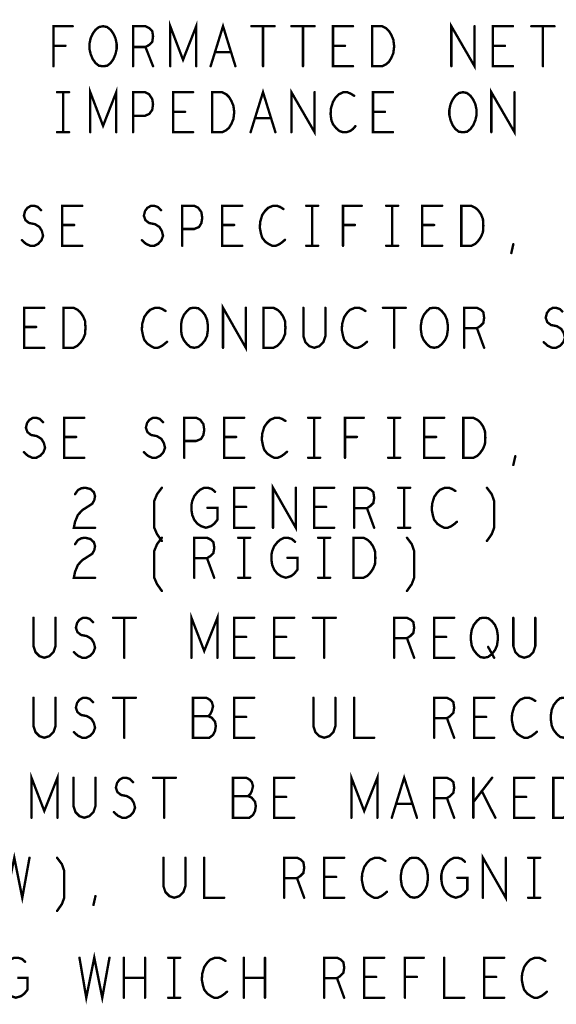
# Model space of a CAD drawing. Extents: x 28 to 61, y 24.9 to 46.
# Tile 65 of 86: x 50 to 51.3, y 35.5 to 38. Entities that reach past the tile are written whole.
import ezdxf

# ---------------------------------------------------------------- set-up
doc = ezdxf.new("R2010")
doc.units = 0
doc.layers.add('1', color=2, linetype='CONTINUOUS')

msp = doc.modelspace()

# ---------------------------------------------------------------- linework, layer by layer
at = {"layer": '1', "const_width": 0.006}
for points in [[(50.36, 37.87), (50.36, 37.97), (50.392, 37.886), (50.425, 37.97), (50.425, 37.87)], [(50.068, 37.87), (50.068, 37.97), (50.116, 37.97)], [(50.192, 37.87), (50.182, 37.871), (50.173, 37.878), (50.166, 37.888), (50.161, 37.9), (50.158, 37.913), (50.158, 37.926), (50.161, 37.94), (50.166, 37.951), (50.173, 37.961), (50.182, 37.968), (50.192, 37.97), (50.202, 37.968), (50.211, 37.961), (50.218, 37.951), (50.223, 37.94), (50.226, 37.926), (50.226, 37.913), (50.223, 37.9), (50.218, 37.888), (50.211, 37.878), (50.202, 37.871), (50.192, 37.87)], [(50.267, 37.87), (50.267, 37.97), (50.298, 37.97), (50.308, 37.965), (50.315, 37.958), (50.317, 37.945), (50.315, 37.931), (50.307, 37.923), (50.298, 37.918), (50.267, 37.918)], [(50.461, 37.87), (50.492, 37.97), (50.523, 37.87)], [(50.563, 37.97), (50.621, 37.97)], [(50.592, 37.97), (50.592, 37.87)], [(50.663, 37.97), (50.721, 37.97)], [(50.692, 37.97), (50.692, 37.87)], [(50.817, 37.87), (50.767, 37.87), (50.767, 37.97), (50.817, 37.97)], [(50.865, 37.87), (50.865, 37.97), (50.89, 37.97), (50.9, 37.965), (50.907, 37.958), (50.913, 37.948), (50.918, 37.936), (50.92, 37.92), (50.918, 37.903), (50.913, 37.891), (50.907, 37.881), (50.9, 37.875), (50.89, 37.87), (50.865, 37.87)], [(51.063, 37.87), (51.063, 37.97), (51.121, 37.87), (51.121, 37.97)], [(51.217, 37.87), (51.167, 37.87), (51.167, 37.97), (51.217, 37.97)], [(51.263, 37.97), (51.321, 37.97)], [(51.292, 37.97), (51.292, 37.87)], [(50.098, 37.921), (50.068, 37.921)], [(50.298, 37.918), (50.317, 37.87)], [(50.797, 37.921), (50.767, 37.921)], [(51.197, 37.921), (51.167, 37.921)], [(50.512, 37.905), (50.472, 37.905)], [(50.16, 37.705), (50.16, 37.805), (50.192, 37.721), (50.225, 37.805), (50.225, 37.705)], [(50.561, 37.705), (50.592, 37.805), (50.623, 37.705)], [(50.663, 37.705), (50.663, 37.805), (50.721, 37.705), (50.721, 37.805)], [(51.163, 37.705), (51.163, 37.805), (51.221, 37.705), (51.221, 37.805)], [(50.077, 37.805), (50.107, 37.805)], [(50.092, 37.805), (50.092, 37.705)], [(50.267, 37.705), (50.267, 37.805), (50.297, 37.805), (50.307, 37.8), (50.315, 37.788), (50.317, 37.775), (50.315, 37.761), (50.308, 37.751), (50.297, 37.746), (50.267, 37.746)], [(50.417, 37.705), (50.367, 37.705), (50.367, 37.805), (50.417, 37.805)], [(50.465, 37.705), (50.465, 37.805), (50.49, 37.805), (50.5, 37.8), (50.507, 37.793), (50.513, 37.783), (50.518, 37.771), (50.52, 37.755), (50.518, 37.738), (50.513, 37.726), (50.507, 37.716), (50.5, 37.71), (50.49, 37.705), (50.465, 37.705)], [(50.82, 37.796), (50.812, 37.801), (50.803, 37.805), (50.793, 37.805), (50.782, 37.8), (50.773, 37.791), (50.767, 37.781), (50.762, 37.765), (50.761, 37.75), (50.763, 37.735), (50.767, 37.725), (50.775, 37.715), (50.783, 37.708), (50.792, 37.705), (50.801, 37.705), (50.81, 37.708), (50.817, 37.713), (50.823, 37.72)], [(50.917, 37.705), (50.867, 37.705), (50.867, 37.805), (50.917, 37.805)], [(51.092, 37.705), (51.082, 37.706), (51.073, 37.713), (51.066, 37.723), (51.061, 37.735), (51.058, 37.748), (51.058, 37.761), (51.061, 37.775), (51.066, 37.786), (51.073, 37.796), (51.082, 37.803), (51.092, 37.805), (51.102, 37.803), (51.111, 37.796), (51.118, 37.786), (51.123, 37.775), (51.126, 37.761), (51.126, 37.748), (51.123, 37.735), (51.118, 37.723), (51.111, 37.713), (51.102, 37.706), (51.092, 37.705)], [(50.397, 37.756), (50.367, 37.756)], [(50.612, 37.74), (50.572, 37.74)], [(50.897, 37.756), (50.867, 37.756)], [(50.077, 37.705), (50.107, 37.705)], [(49.989, 37.435), (49.999, 37.426), (50.01, 37.421), (50.02, 37.421), (50.03, 37.426), (50.038, 37.435), (50.042, 37.446), (50.039, 37.458), (50.033, 37.468), (50.022, 37.475), (50.007, 37.478), (49.998, 37.485), (49.994, 37.496), (49.997, 37.508), (50.003, 37.516), (50.012, 37.521), (50.02, 37.521), (50.029, 37.518), (50.037, 37.51)], [(50.14, 37.421), (50.09, 37.421), (50.09, 37.521), (50.14, 37.521)], [(50.289, 37.435), (50.299, 37.426), (50.31, 37.421), (50.32, 37.421), (50.33, 37.426), (50.338, 37.435), (50.342, 37.446), (50.339, 37.458), (50.333, 37.468), (50.322, 37.475), (50.307, 37.478), (50.298, 37.485), (50.294, 37.496), (50.297, 37.508), (50.303, 37.516), (50.312, 37.521), (50.32, 37.521), (50.329, 37.518), (50.337, 37.51)], [(50.39, 37.421), (50.39, 37.521), (50.42, 37.521), (50.43, 37.516), (50.438, 37.505), (50.44, 37.491), (50.438, 37.478), (50.432, 37.468), (50.42, 37.463), (50.39, 37.463)], [(50.54, 37.421), (50.49, 37.421), (50.49, 37.521), (50.54, 37.521)], [(50.643, 37.513), (50.635, 37.518), (50.627, 37.521), (50.617, 37.521), (50.605, 37.516), (50.597, 37.508), (50.59, 37.498), (50.585, 37.481), (50.584, 37.466), (50.587, 37.451), (50.59, 37.441), (50.598, 37.431), (50.607, 37.425), (50.615, 37.421), (50.624, 37.421), (50.633, 37.425), (50.64, 37.43), (50.647, 37.436)], [(50.7, 37.521), (50.73, 37.521)], [(50.715, 37.521), (50.715, 37.421)], [(50.792, 37.421), (50.792, 37.521), (50.839, 37.521)], [(50.9, 37.521), (50.93, 37.521)], [(50.915, 37.521), (50.915, 37.421)], [(51.04, 37.421), (50.99, 37.421), (50.99, 37.521), (51.04, 37.521)], [(51.088, 37.421), (51.088, 37.521), (51.113, 37.521), (51.123, 37.516), (51.13, 37.51), (51.137, 37.5), (51.142, 37.488), (51.143, 37.471), (51.142, 37.455), (51.137, 37.443), (51.13, 37.433), (51.123, 37.426), (51.113, 37.421), (51.088, 37.421)], [(50.12, 37.473), (50.09, 37.473)], [(50.52, 37.473), (50.49, 37.473)], [(50.822, 37.473), (50.792, 37.473)], [(51.02, 37.473), (50.99, 37.473)], [(50.7, 37.421), (50.73, 37.421)], [(50.9, 37.421), (50.93, 37.421)], [(51.213, 37.403), (51.218, 37.425)], [(50.492, 37.166), (50.492, 37.266), (50.549, 37.166), (50.549, 37.266)], [(50.045, 37.166), (49.995, 37.166), (49.995, 37.266), (50.045, 37.266)], [(50.093, 37.166), (50.093, 37.266), (50.118, 37.266), (50.128, 37.261), (50.135, 37.255), (50.142, 37.245), (50.147, 37.233), (50.148, 37.216), (50.147, 37.2), (50.142, 37.188), (50.135, 37.178), (50.128, 37.171), (50.118, 37.166), (50.093, 37.166)], [(50.348, 37.258), (50.34, 37.263), (50.332, 37.266), (50.322, 37.266), (50.31, 37.261), (50.302, 37.253), (50.295, 37.243), (50.29, 37.226), (50.289, 37.211), (50.292, 37.196), (50.295, 37.186), (50.303, 37.176), (50.312, 37.17), (50.32, 37.166), (50.329, 37.166), (50.338, 37.17), (50.345, 37.175), (50.352, 37.181)], [(50.42, 37.166), (50.41, 37.168), (50.402, 37.175), (50.394, 37.185), (50.389, 37.196), (50.387, 37.21), (50.387, 37.223), (50.389, 37.236), (50.394, 37.248), (50.402, 37.258), (50.41, 37.265), (50.42, 37.266), (50.43, 37.265), (50.439, 37.258), (50.447, 37.248), (50.452, 37.236), (50.454, 37.223), (50.454, 37.21), (50.452, 37.196), (50.447, 37.185), (50.439, 37.175), (50.43, 37.168), (50.42, 37.166)], [(50.593, 37.166), (50.593, 37.266), (50.618, 37.266), (50.628, 37.261), (50.635, 37.255), (50.642, 37.245), (50.647, 37.233), (50.648, 37.216), (50.647, 37.2), (50.642, 37.188), (50.635, 37.178), (50.628, 37.171), (50.618, 37.166), (50.593, 37.166)], [(50.693, 37.266), (50.693, 37.195), (50.698, 37.18), (50.708, 37.17), (50.72, 37.166), (50.733, 37.17), (50.743, 37.18), (50.748, 37.195), (50.748, 37.266)], [(50.848, 37.258), (50.84, 37.263), (50.832, 37.266), (50.822, 37.266), (50.81, 37.261), (50.802, 37.253), (50.795, 37.243), (50.79, 37.226), (50.789, 37.211), (50.792, 37.196), (50.795, 37.186), (50.803, 37.176), (50.812, 37.17), (50.82, 37.166), (50.829, 37.166), (50.838, 37.17), (50.845, 37.175), (50.852, 37.181)], [(50.892, 37.266), (50.949, 37.266)], [(50.92, 37.266), (50.92, 37.166)], [(51.02, 37.166), (51.01, 37.168), (51.002, 37.175), (50.994, 37.185), (50.989, 37.196), (50.987, 37.21), (50.987, 37.223), (50.989, 37.236), (50.994, 37.248), (51.002, 37.258), (51.01, 37.265), (51.02, 37.266), (51.03, 37.265), (51.039, 37.258), (51.047, 37.248), (51.052, 37.236), (51.054, 37.223), (51.054, 37.21), (51.052, 37.196), (51.047, 37.185), (51.039, 37.175), (51.03, 37.168), (51.02, 37.166)], [(51.095, 37.166), (51.095, 37.266), (51.127, 37.266), (51.137, 37.261), (51.143, 37.255), (51.145, 37.241), (51.143, 37.228), (51.135, 37.22), (51.127, 37.215), (51.095, 37.215)], [(51.294, 37.18), (51.304, 37.171), (51.315, 37.166), (51.325, 37.166), (51.335, 37.171), (51.343, 37.18), (51.347, 37.191), (51.344, 37.203), (51.338, 37.213), (51.327, 37.22), (51.312, 37.223), (51.303, 37.23), (51.299, 37.241), (51.302, 37.253), (51.308, 37.261), (51.317, 37.266), (51.325, 37.266), (51.334, 37.263), (51.342, 37.255)], [(50.025, 37.218), (49.995, 37.218)], [(51.127, 37.215), (51.145, 37.166)], [(49.994, 36.905), (50.004, 36.896), (50.015, 36.891), (50.025, 36.891), (50.035, 36.896), (50.043, 36.905), (50.047, 36.916), (50.044, 36.928), (50.038, 36.938), (50.027, 36.945), (50.012, 36.948), (50.003, 36.955), (49.999, 36.966), (50.002, 36.978), (50.008, 36.986), (50.017, 36.991), (50.025, 36.991), (50.034, 36.988), (50.042, 36.98)], [(50.145, 36.891), (50.095, 36.891), (50.095, 36.991), (50.145, 36.991)], [(50.294, 36.905), (50.304, 36.896), (50.315, 36.891), (50.325, 36.891), (50.335, 36.896), (50.343, 36.905), (50.347, 36.916), (50.344, 36.928), (50.338, 36.938), (50.327, 36.945), (50.312, 36.948), (50.303, 36.955), (50.299, 36.966), (50.302, 36.978), (50.308, 36.986), (50.317, 36.991), (50.325, 36.991), (50.334, 36.988), (50.342, 36.98)], [(50.395, 36.891), (50.395, 36.991), (50.425, 36.991), (50.435, 36.986), (50.443, 36.975), (50.445, 36.961), (50.443, 36.948), (50.437, 36.938), (50.425, 36.933), (50.395, 36.933)], [(50.545, 36.891), (50.495, 36.891), (50.495, 36.991), (50.545, 36.991)], [(50.648, 36.983), (50.64, 36.988), (50.632, 36.991), (50.622, 36.991), (50.61, 36.986), (50.602, 36.978), (50.595, 36.968), (50.59, 36.951), (50.589, 36.936), (50.592, 36.921), (50.595, 36.911), (50.603, 36.901), (50.612, 36.895), (50.62, 36.891), (50.629, 36.891), (50.638, 36.895), (50.645, 36.9), (50.652, 36.906)], [(50.705, 36.991), (50.735, 36.991)], [(50.72, 36.991), (50.72, 36.891)], [(50.797, 36.891), (50.797, 36.991), (50.844, 36.991)], [(50.905, 36.991), (50.935, 36.991)], [(50.92, 36.991), (50.92, 36.891)], [(51.045, 36.891), (50.995, 36.891), (50.995, 36.991), (51.045, 36.991)], [(51.093, 36.891), (51.093, 36.991), (51.118, 36.991), (51.128, 36.986), (51.135, 36.98), (51.142, 36.97), (51.147, 36.958), (51.148, 36.941), (51.147, 36.925), (51.142, 36.913), (51.135, 36.903), (51.128, 36.896), (51.118, 36.891), (51.093, 36.891)], [(50.125, 36.943), (50.095, 36.943)], [(50.525, 36.943), (50.495, 36.943)], [(50.827, 36.943), (50.797, 36.943)], [(51.025, 36.943), (50.995, 36.943)], [(50.705, 36.891), (50.735, 36.891)], [(50.905, 36.891), (50.935, 36.891)], [(51.218, 36.873), (51.223, 36.895)], [(50.122, 36.8), (50.129, 36.81), (50.138, 36.815), (50.148, 36.816), (50.16, 36.813), (50.169, 36.805), (50.172, 36.795), (50.17, 36.785), (50.165, 36.776), (50.14, 36.76), (50.129, 36.748), (50.122, 36.731), (50.119, 36.716), (50.172, 36.716)], [(50.339, 36.683), (50.327, 36.7), (50.32, 36.716), (50.32, 36.783), (50.327, 36.8), (50.339, 36.816)], [(50.453, 36.766), (50.478, 36.766), (50.478, 36.736), (50.47, 36.726), (50.462, 36.72), (50.449, 36.716), (50.437, 36.72), (50.428, 36.726), (50.42, 36.736), (50.415, 36.748), (50.413, 36.761), (50.413, 36.773), (50.415, 36.783), (50.42, 36.795), (50.428, 36.805), (50.435, 36.811), (50.445, 36.816), (50.454, 36.816), (50.464, 36.813), (50.472, 36.806)], [(50.57, 36.716), (50.52, 36.716), (50.52, 36.816), (50.57, 36.816)], [(50.617, 36.716), (50.617, 36.816), (50.674, 36.716), (50.674, 36.816)], [(50.77, 36.716), (50.72, 36.716), (50.72, 36.816), (50.77, 36.816)], [(50.82, 36.716), (50.82, 36.816), (50.852, 36.816), (50.862, 36.811), (50.868, 36.805), (50.87, 36.791), (50.868, 36.778), (50.86, 36.77), (50.852, 36.765), (50.82, 36.765)], [(50.93, 36.816), (50.96, 36.816)], [(50.945, 36.816), (50.945, 36.716)], [(51.073, 36.808), (51.065, 36.813), (51.057, 36.816), (51.047, 36.816), (51.035, 36.811), (51.027, 36.803), (51.02, 36.793), (51.015, 36.776), (51.014, 36.761), (51.017, 36.746), (51.02, 36.736), (51.028, 36.726), (51.037, 36.72), (51.045, 36.716), (51.054, 36.716), (51.063, 36.72), (51.07, 36.725), (51.077, 36.731)], [(51.152, 36.683), (51.164, 36.7), (51.17, 36.716), (51.17, 36.783), (51.164, 36.8), (51.152, 36.816)], [(50.55, 36.768), (50.52, 36.768)], [(50.75, 36.768), (50.72, 36.768)], [(50.852, 36.765), (50.87, 36.716)], [(50.93, 36.716), (50.96, 36.716)], [(50.122, 36.675), (50.129, 36.685), (50.138, 36.69), (50.148, 36.691), (50.16, 36.688), (50.169, 36.68), (50.172, 36.67), (50.17, 36.66), (50.165, 36.651), (50.14, 36.635), (50.129, 36.623), (50.122, 36.606), (50.119, 36.591), (50.172, 36.591)], [(50.339, 36.558), (50.327, 36.575), (50.32, 36.591), (50.32, 36.658), (50.327, 36.675), (50.339, 36.691)], [(50.42, 36.591), (50.42, 36.691), (50.452, 36.691), (50.462, 36.686), (50.468, 36.68), (50.47, 36.666), (50.468, 36.653), (50.46, 36.645), (50.452, 36.64), (50.42, 36.64)], [(50.53, 36.691), (50.56, 36.691)], [(50.545, 36.691), (50.545, 36.591)], [(50.653, 36.641), (50.678, 36.641), (50.678, 36.611), (50.67, 36.601), (50.662, 36.595), (50.649, 36.591), (50.637, 36.595), (50.628, 36.601), (50.62, 36.611), (50.615, 36.623), (50.613, 36.636), (50.613, 36.648), (50.615, 36.658), (50.62, 36.67), (50.628, 36.68), (50.635, 36.686), (50.645, 36.691), (50.654, 36.691), (50.664, 36.688), (50.672, 36.681)], [(50.73, 36.691), (50.76, 36.691)], [(50.745, 36.691), (50.745, 36.591)], [(50.818, 36.591), (50.818, 36.691), (50.843, 36.691), (50.853, 36.686), (50.86, 36.68), (50.867, 36.67), (50.872, 36.658), (50.873, 36.641), (50.872, 36.625), (50.867, 36.613), (50.86, 36.603), (50.853, 36.596), (50.843, 36.591), (50.818, 36.591)], [(50.952, 36.558), (50.964, 36.575), (50.97, 36.591), (50.97, 36.658), (50.964, 36.675), (50.952, 36.691)], [(50.452, 36.64), (50.47, 36.591)], [(50.53, 36.591), (50.56, 36.591)], [(50.73, 36.591), (50.76, 36.591)], [(50.018, 36.491), (50.018, 36.42), (50.023, 36.405), (50.033, 36.395), (50.045, 36.391), (50.058, 36.395), (50.068, 36.405), (50.073, 36.42), (50.073, 36.491)], [(50.119, 36.405), (50.129, 36.396), (50.14, 36.391), (50.15, 36.391), (50.16, 36.396), (50.168, 36.405), (50.172, 36.416), (50.169, 36.428), (50.163, 36.438), (50.152, 36.445), (50.137, 36.448), (50.128, 36.455), (50.124, 36.466), (50.127, 36.478), (50.133, 36.486), (50.142, 36.491), (50.15, 36.491), (50.159, 36.488), (50.167, 36.48)], [(50.217, 36.491), (50.274, 36.491)], [(50.245, 36.491), (50.245, 36.391)], [(50.413, 36.391), (50.413, 36.491), (50.445, 36.408), (50.478, 36.491), (50.478, 36.391)], [(50.57, 36.391), (50.52, 36.391), (50.52, 36.491), (50.57, 36.491)], [(50.67, 36.391), (50.62, 36.391), (50.62, 36.491), (50.67, 36.491)], [(50.717, 36.491), (50.774, 36.491)], [(50.745, 36.491), (50.745, 36.391)], [(50.92, 36.391), (50.92, 36.491), (50.952, 36.491), (50.962, 36.486), (50.968, 36.48), (50.97, 36.466), (50.968, 36.453), (50.96, 36.445), (50.952, 36.44), (50.92, 36.44)], [(51.07, 36.391), (51.02, 36.391), (51.02, 36.491), (51.07, 36.491)], [(51.145, 36.391), (51.135, 36.393), (51.127, 36.4), (51.119, 36.41), (51.114, 36.421), (51.112, 36.435), (51.112, 36.448), (51.114, 36.461), (51.119, 36.473), (51.127, 36.483), (51.135, 36.49), (51.145, 36.491), (51.155, 36.49), (51.164, 36.483), (51.172, 36.473), (51.177, 36.461), (51.179, 36.448), (51.179, 36.435), (51.177, 36.421), (51.172, 36.41), (51.164, 36.4), (51.155, 36.393), (51.145, 36.391)], [(51.218, 36.491), (51.218, 36.42), (51.223, 36.405), (51.233, 36.395), (51.245, 36.391), (51.258, 36.395), (51.268, 36.405), (51.273, 36.42), (51.273, 36.491)], [(50.55, 36.443), (50.52, 36.443)], [(50.65, 36.443), (50.62, 36.443)], [(50.952, 36.44), (50.97, 36.391)], [(51.05, 36.443), (51.02, 36.443)], [(51.155, 36.418), (51.17, 36.391)], [(50.018, 36.291), (50.018, 36.22), (50.023, 36.205), (50.033, 36.195), (50.045, 36.191), (50.058, 36.195), (50.068, 36.205), (50.073, 36.22), (50.073, 36.291)], [(50.119, 36.205), (50.129, 36.196), (50.14, 36.191), (50.15, 36.191), (50.16, 36.196), (50.168, 36.205), (50.172, 36.216), (50.169, 36.228), (50.163, 36.238), (50.152, 36.245), (50.137, 36.248), (50.128, 36.255), (50.124, 36.266), (50.127, 36.278), (50.133, 36.286), (50.142, 36.291), (50.15, 36.291), (50.159, 36.288), (50.167, 36.28)], [(50.217, 36.291), (50.274, 36.291)], [(50.245, 36.291), (50.245, 36.191)], [(50.455, 36.245), (50.46, 36.25), (50.464, 36.258), (50.467, 36.27), (50.464, 36.28), (50.459, 36.286), (50.45, 36.291), (50.417, 36.291), (50.417, 36.191), (50.458, 36.191), (50.467, 36.198), (50.472, 36.208), (50.474, 36.22), (50.472, 36.231), (50.464, 36.241), (50.455, 36.245), (50.417, 36.245)], [(50.57, 36.191), (50.52, 36.191), (50.52, 36.291), (50.57, 36.291)], [(50.718, 36.291), (50.718, 36.22), (50.723, 36.205), (50.733, 36.195), (50.745, 36.191), (50.758, 36.195), (50.768, 36.205), (50.773, 36.22), (50.773, 36.291)], [(50.82, 36.291), (50.82, 36.191), (50.87, 36.191)], [(51.02, 36.191), (51.02, 36.291), (51.052, 36.291), (51.062, 36.286), (51.068, 36.28), (51.07, 36.266), (51.068, 36.253), (51.06, 36.245), (51.052, 36.24), (51.02, 36.24)], [(51.17, 36.191), (51.12, 36.191), (51.12, 36.291), (51.17, 36.291)], [(51.273, 36.283), (51.265, 36.288), (51.257, 36.291), (51.247, 36.291), (51.235, 36.286), (51.227, 36.278), (51.22, 36.268), (51.215, 36.251), (51.214, 36.236), (51.217, 36.221), (51.22, 36.211), (51.228, 36.201), (51.237, 36.195), (51.245, 36.191), (51.254, 36.191), (51.263, 36.195), (51.27, 36.2), (51.277, 36.206)], [(51.345, 36.191), (51.335, 36.193), (51.327, 36.2), (51.319, 36.21), (51.314, 36.221), (51.312, 36.235), (51.312, 36.248), (51.314, 36.261), (51.319, 36.273), (51.327, 36.283), (51.335, 36.29), (51.345, 36.291), (51.355, 36.29), (51.364, 36.283), (51.372, 36.273), (51.377, 36.261), (51.379, 36.248), (51.379, 36.235), (51.377, 36.221), (51.372, 36.21), (51.364, 36.2), (51.355, 36.193), (51.345, 36.191)], [(50.55, 36.243), (50.52, 36.243)], [(51.052, 36.24), (51.07, 36.191)], [(51.15, 36.243), (51.12, 36.243)], [(50.013, 35.991), (50.013, 36.091), (50.045, 36.008), (50.078, 36.091), (50.078, 35.991)], [(50.118, 36.091), (50.118, 36.02), (50.123, 36.005), (50.133, 35.995), (50.145, 35.991), (50.158, 35.995), (50.168, 36.005), (50.173, 36.02), (50.173, 36.091)], [(50.219, 36.005), (50.229, 35.996), (50.24, 35.991), (50.25, 35.991), (50.26, 35.996), (50.268, 36.005), (50.272, 36.016), (50.269, 36.028), (50.263, 36.038), (50.252, 36.045), (50.237, 36.048), (50.228, 36.055), (50.224, 36.066), (50.227, 36.078), (50.233, 36.086), (50.242, 36.091), (50.25, 36.091), (50.259, 36.088), (50.267, 36.08)], [(50.317, 36.091), (50.374, 36.091)], [(50.345, 36.091), (50.345, 35.991)], [(50.555, 36.045), (50.56, 36.05), (50.564, 36.058), (50.567, 36.07), (50.564, 36.08), (50.559, 36.086), (50.55, 36.091), (50.517, 36.091), (50.517, 35.991), (50.558, 35.991), (50.567, 35.998), (50.572, 36.008), (50.574, 36.02), (50.572, 36.031), (50.564, 36.041), (50.555, 36.045), (50.517, 36.045)], [(50.67, 35.991), (50.62, 35.991), (50.62, 36.091), (50.67, 36.091)], [(50.813, 35.991), (50.813, 36.091), (50.845, 36.008), (50.878, 36.091), (50.878, 35.991)], [(50.914, 35.991), (50.945, 36.091), (50.977, 35.991)], [(51.02, 35.991), (51.02, 36.091), (51.052, 36.091), (51.062, 36.086), (51.068, 36.08), (51.07, 36.066), (51.068, 36.053), (51.06, 36.045), (51.052, 36.04), (51.02, 36.04)], [(51.118, 35.991), (51.118, 36.091)], [(51.165, 36.091), (51.118, 36.03)], [(51.27, 35.991), (51.22, 35.991), (51.22, 36.091), (51.27, 36.091)], [(51.318, 35.991), (51.318, 36.091), (51.343, 36.091), (51.353, 36.086), (51.36, 36.08), (51.367, 36.07), (51.372, 36.058), (51.373, 36.041), (51.372, 36.025), (51.367, 36.013), (51.36, 36.003), (51.353, 35.996), (51.343, 35.991), (51.318, 35.991)], [(50.65, 36.043), (50.62, 36.043)], [(51.052, 36.04), (51.07, 35.991)], [(51.173, 35.991), (51.139, 36.058)], [(51.25, 36.043), (51.22, 36.043)], [(50.965, 36.026), (50.925, 36.026)], [(49.933, 35.891), (49.95, 35.791), (49.97, 35.891), (49.99, 35.791), (50.008, 35.891)], [(50.077, 35.758), (50.089, 35.775), (50.095, 35.791), (50.095, 35.858), (50.089, 35.875), (50.077, 35.891)], [(50.343, 35.891), (50.343, 35.82), (50.348, 35.805), (50.358, 35.795), (50.37, 35.791), (50.383, 35.795), (50.393, 35.805), (50.398, 35.82), (50.398, 35.891)], [(50.445, 35.891), (50.445, 35.791), (50.495, 35.791)], [(50.645, 35.791), (50.645, 35.891), (50.677, 35.891), (50.687, 35.886), (50.693, 35.88), (50.695, 35.866), (50.693, 35.853), (50.685, 35.845), (50.677, 35.84), (50.645, 35.84)], [(50.795, 35.791), (50.745, 35.791), (50.745, 35.891), (50.795, 35.891)], [(50.898, 35.883), (50.89, 35.888), (50.882, 35.891), (50.872, 35.891), (50.86, 35.886), (50.852, 35.878), (50.845, 35.868), (50.84, 35.851), (50.839, 35.836), (50.842, 35.821), (50.845, 35.811), (50.853, 35.801), (50.862, 35.795), (50.87, 35.791), (50.879, 35.791), (50.888, 35.795), (50.895, 35.8), (50.902, 35.806)], [(50.97, 35.791), (50.96, 35.793), (50.952, 35.8), (50.944, 35.81), (50.939, 35.821), (50.937, 35.835), (50.937, 35.848), (50.939, 35.861), (50.944, 35.873), (50.952, 35.883), (50.96, 35.89), (50.97, 35.891), (50.98, 35.89), (50.989, 35.883), (50.997, 35.873), (51.002, 35.861), (51.004, 35.848), (51.004, 35.835), (51.002, 35.821), (50.997, 35.81), (50.989, 35.8), (50.98, 35.793), (50.97, 35.791)], [(51.078, 35.841), (51.103, 35.841), (51.103, 35.811), (51.095, 35.801), (51.087, 35.795), (51.074, 35.791), (51.062, 35.795), (51.053, 35.801), (51.045, 35.811), (51.04, 35.823), (51.038, 35.836), (51.038, 35.848), (51.04, 35.858), (51.045, 35.87), (51.053, 35.88), (51.06, 35.886), (51.07, 35.891), (51.079, 35.891), (51.089, 35.888), (51.097, 35.881)], [(51.142, 35.791), (51.142, 35.891), (51.199, 35.791), (51.199, 35.891)], [(51.255, 35.891), (51.285, 35.891)], [(51.27, 35.891), (51.27, 35.791)], [(50.775, 35.843), (50.745, 35.843)], [(50.677, 35.84), (50.695, 35.791)], [(50.168, 35.773), (50.173, 35.795)], [(51.255, 35.791), (51.285, 35.791)], [(50.133, 35.641), (50.15, 35.541), (50.17, 35.641), (50.19, 35.541), (50.208, 35.641)], [(49.978, 35.591), (50.003, 35.591), (50.003, 35.561), (49.995, 35.551), (49.987, 35.545), (49.974, 35.541), (49.962, 35.545), (49.953, 35.551), (49.945, 35.561), (49.94, 35.573), (49.938, 35.586), (49.938, 35.598), (49.94, 35.608), (49.945, 35.62), (49.953, 35.63), (49.96, 35.636), (49.97, 35.641), (49.979, 35.641), (49.989, 35.638), (49.997, 35.631)], [(50.244, 35.541), (50.244, 35.641)], [(50.297, 35.641), (50.297, 35.541)], [(50.355, 35.641), (50.385, 35.641)], [(50.37, 35.641), (50.37, 35.541)], [(50.498, 35.633), (50.49, 35.638), (50.482, 35.641), (50.472, 35.641), (50.46, 35.636), (50.452, 35.628), (50.445, 35.618), (50.44, 35.601), (50.439, 35.586), (50.442, 35.571), (50.445, 35.561), (50.453, 35.551), (50.462, 35.545), (50.47, 35.541), (50.479, 35.541), (50.488, 35.545), (50.495, 35.55), (50.502, 35.556)], [(50.544, 35.541), (50.544, 35.641)], [(50.597, 35.641), (50.597, 35.541)], [(50.745, 35.541), (50.745, 35.641), (50.777, 35.641), (50.787, 35.636), (50.793, 35.63), (50.795, 35.616), (50.793, 35.603), (50.785, 35.595), (50.777, 35.59), (50.745, 35.59)], [(50.895, 35.541), (50.845, 35.541), (50.845, 35.641), (50.895, 35.641)], [(50.947, 35.541), (50.947, 35.641), (50.994, 35.641)], [(51.045, 35.641), (51.045, 35.541), (51.095, 35.541)], [(51.195, 35.541), (51.145, 35.541), (51.145, 35.641), (51.195, 35.641)], [(51.298, 35.633), (51.29, 35.638), (51.282, 35.641), (51.272, 35.641), (51.26, 35.636), (51.252, 35.628), (51.245, 35.618), (51.24, 35.601), (51.239, 35.586), (51.242, 35.571), (51.245, 35.561), (51.253, 35.551), (51.262, 35.545), (51.27, 35.541), (51.279, 35.541), (51.288, 35.545), (51.295, 35.55), (51.302, 35.556)], [(50.297, 35.591), (50.244, 35.591)], [(50.597, 35.591), (50.544, 35.591)], [(50.777, 35.59), (50.795, 35.541)], [(50.875, 35.593), (50.845, 35.593)], [(50.977, 35.593), (50.947, 35.593)], [(51.175, 35.593), (51.145, 35.593)], [(50.355, 35.541), (50.385, 35.541)]]:
    msp.add_lwpolyline(points, dxfattribs=at)
at = {"layer": '1', "const_width": 0.003}
for points in [[(50.1175, 37.97, 1), (50.1145, 37.97, 1)], [(50.5645, 37.97, 1), (50.5615, 37.97, 1)], [(50.5935, 37.97, 1), (50.5905, 37.97, 1)], [(50.6225, 37.97, 1), (50.6195, 37.97, 1)], [(50.6645, 37.97, 1), (50.6615, 37.97, 1)], [(50.6935, 37.97, 1), (50.6905, 37.97, 1)], [(50.7225, 37.97, 1), (50.7195, 37.97, 1)], [(50.8185, 37.97, 1), (50.8155, 37.97, 1)], [(51.1225, 37.97, 1), (51.1195, 37.97, 1)], [(51.2185, 37.97, 1), (51.2155, 37.97, 1)], [(51.2645, 37.97, 1), (51.2615, 37.97, 1)], [(51.2935, 37.97, 1), (51.2905, 37.97, 1)], [(51.3225, 37.97, 1), (51.3195, 37.97, 1)], [(50.0695, 37.921, 1), (50.0665, 37.921, 1)], [(50.0995, 37.921, 1), (50.0965, 37.921, 1)], [(50.2685, 37.918, 1), (50.2655, 37.918, 1)], [(50.2995, 37.918, 1), (50.2965, 37.918, 1)], [(50.7685, 37.921, 1), (50.7655, 37.921, 1)], [(50.7985, 37.921, 1), (50.7955, 37.921, 1)], [(51.1685, 37.921, 1), (51.1655, 37.921, 1)], [(51.1985, 37.921, 1), (51.1955, 37.921, 1)], [(50.4735, 37.905, 1), (50.4705, 37.905, 1)], [(50.5135, 37.905, 1), (50.5105, 37.905, 1)], [(50.0695, 37.87, 1), (50.0665, 37.87, 1)], [(50.1935, 37.87, 1), (50.1905, 37.87, 1)], [(50.1935, 37.87, 1), (50.1905, 37.87, 1)], [(50.2685, 37.87, 1), (50.2655, 37.87, 1)], [(50.3185, 37.87, 1), (50.3155, 37.87, 1)], [(50.3615, 37.87, 1), (50.3585, 37.87, 1)], [(50.4265, 37.87, 1), (50.4235, 37.87, 1)], [(50.4625, 37.87, 1), (50.4595, 37.87, 1)], [(50.5245, 37.87, 1), (50.5215, 37.87, 1)], [(50.5935, 37.87, 1), (50.5905, 37.87, 1)], [(50.6935, 37.87, 1), (50.6905, 37.87, 1)], [(50.8185, 37.87, 1), (50.8155, 37.87, 1)], [(50.8665, 37.87, 1), (50.8635, 37.87, 1)], [(50.8665, 37.87, 1), (50.8635, 37.87, 1)], [(51.0645, 37.87, 1), (51.0615, 37.87, 1)], [(51.2185, 37.87, 1), (51.2155, 37.87, 1)], [(51.2935, 37.87, 1), (51.2905, 37.87, 1)], [(50.0785, 37.805, 1), (50.0755, 37.805, 1)], [(50.0935, 37.805, 1), (50.0905, 37.805, 1)], [(50.1085, 37.805, 1), (50.1055, 37.805, 1)], [(50.4185, 37.805, 1), (50.4155, 37.805, 1)], [(50.7225, 37.805, 1), (50.7195, 37.805, 1)], [(50.8215, 37.796, 1), (50.8185, 37.796, 1)], [(50.9185, 37.805, 1), (50.9155, 37.805, 1)], [(51.2225, 37.805, 1), (51.2195, 37.805, 1)], [(50.2685, 37.746, 1), (50.2655, 37.746, 1)], [(50.3685, 37.756, 1), (50.3655, 37.756, 1)], [(50.3985, 37.756, 1), (50.3955, 37.756, 1)], [(50.5735, 37.74, 1), (50.5705, 37.74, 1)], [(50.6135, 37.74, 1), (50.6105, 37.74, 1)], [(50.8685, 37.756, 1), (50.8655, 37.756, 1)], [(50.8985, 37.756, 1), (50.8955, 37.756, 1)], [(50.8245, 37.72, 1), (50.8215, 37.72, 1)], [(50.0785, 37.705, 1), (50.0755, 37.705, 1)], [(50.0935, 37.705, 1), (50.0905, 37.705, 1)], [(50.1085, 37.705, 1), (50.1055, 37.705, 1)], [(50.1615, 37.705, 1), (50.1585, 37.705, 1)], [(50.2265, 37.705, 1), (50.2235, 37.705, 1)], [(50.2685, 37.705, 1), (50.2655, 37.705, 1)], [(50.4185, 37.705, 1), (50.4155, 37.705, 1)], [(50.4665, 37.705, 1), (50.4635, 37.705, 1)], [(50.4665, 37.705, 1), (50.4635, 37.705, 1)], [(50.5625, 37.705, 1), (50.5595, 37.705, 1)], [(50.6245, 37.705, 1), (50.6215, 37.705, 1)], [(50.6645, 37.705, 1), (50.6615, 37.705, 1)], [(50.9185, 37.705, 1), (50.9155, 37.705, 1)], [(51.0935, 37.705, 1), (51.0905, 37.705, 1)], [(51.0935, 37.705, 1), (51.0905, 37.705, 1)], [(51.1645, 37.705, 1), (51.1615, 37.705, 1)], [(50.1415, 37.521, 1), (50.1385, 37.521, 1)], [(50.5415, 37.521, 1), (50.5385, 37.521, 1)], [(50.7015, 37.521, 1), (50.6985, 37.521, 1)], [(50.7165, 37.521, 1), (50.7135, 37.521, 1)], [(50.7315, 37.521, 1), (50.7285, 37.521, 1)], [(50.8405, 37.521, 1), (50.8375, 37.521, 1)], [(50.9015, 37.521, 1), (50.8985, 37.521, 1)], [(50.9165, 37.521, 1), (50.9135, 37.521, 1)], [(50.9315, 37.521, 1), (50.9285, 37.521, 1)], [(51.0415, 37.521, 1), (51.0385, 37.521, 1)], [(50.0385, 37.51, 1), (50.0355, 37.51, 1)], [(50.3385, 37.51, 1), (50.3355, 37.51, 1)], [(50.6445, 37.513, 1), (50.6415, 37.513, 1)], [(50.0915, 37.473, 1), (50.0885, 37.473, 1)], [(50.1215, 37.473, 1), (50.1185, 37.473, 1)], [(50.4915, 37.473, 1), (50.4885, 37.473, 1)], [(50.5215, 37.473, 1), (50.5185, 37.473, 1)], [(50.7935, 37.473, 1), (50.7905, 37.473, 1)], [(50.8235, 37.473, 1), (50.8205, 37.473, 1)], [(50.9915, 37.473, 1), (50.9885, 37.473, 1)], [(51.0215, 37.473, 1), (51.0185, 37.473, 1)], [(50.3915, 37.463, 1), (50.3885, 37.463, 1)], [(49.9905, 37.435, 1), (49.9875, 37.435, 1)], [(50.1415, 37.421, 1), (50.1385, 37.421, 1)], [(50.2905, 37.435, 1), (50.2875, 37.435, 1)], [(50.3915, 37.421, 1), (50.3885, 37.421, 1)], [(50.5415, 37.421, 1), (50.5385, 37.421, 1)], [(50.6485, 37.436, 1), (50.6455, 37.436, 1)], [(50.7015, 37.421, 1), (50.6985, 37.421, 1)], [(50.7165, 37.421, 1), (50.7135, 37.421, 1)], [(50.7315, 37.421, 1), (50.7285, 37.421, 1)], [(50.7935, 37.421, 1), (50.7905, 37.421, 1)], [(50.9015, 37.421, 1), (50.8985, 37.421, 1)], [(50.9165, 37.421, 1), (50.9135, 37.421, 1)], [(50.9315, 37.421, 1), (50.9285, 37.421, 1)], [(51.0415, 37.421, 1), (51.0385, 37.421, 1)], [(51.0895, 37.421, 1), (51.0865, 37.421, 1)], [(51.0895, 37.421, 1), (51.0865, 37.421, 1)], [(51.2195, 37.425, 1), (51.2165, 37.425, 1)], [(51.2145, 37.403, 1), (51.2115, 37.403, 1)], [(50.0465, 37.266, 1), (50.0435, 37.266, 1)], [(50.3495, 37.258, 1), (50.3465, 37.258, 1)], [(50.5505, 37.266, 1), (50.5475, 37.266, 1)], [(50.6945, 37.266, 1), (50.6915, 37.266, 1)], [(50.7495, 37.266, 1), (50.7465, 37.266, 1)], [(50.8495, 37.258, 1), (50.8465, 37.258, 1)], [(50.8935, 37.266, 1), (50.8905, 37.266, 1)], [(50.9215, 37.266, 1), (50.9185, 37.266, 1)], [(50.9505, 37.266, 1), (50.9475, 37.266, 1)], [(49.9965, 37.218, 1), (49.9935, 37.218, 1)], [(50.0265, 37.218, 1), (50.0235, 37.218, 1)], [(51.0965, 37.215, 1), (51.0935, 37.215, 1)], [(51.1285, 37.215, 1), (51.1255, 37.215, 1)], [(50.3535, 37.181, 1), (50.3505, 37.181, 1)], [(50.8535, 37.181, 1), (50.8505, 37.181, 1)], [(51.2955, 37.18, 1), (51.2925, 37.18, 1)], [(50.0465, 37.166, 1), (50.0435, 37.166, 1)], [(50.0945, 37.166, 1), (50.0915, 37.166, 1)], [(50.0945, 37.166, 1), (50.0915, 37.166, 1)], [(50.4215, 37.166, 1), (50.4185, 37.166, 1)], [(50.4215, 37.166, 1), (50.4185, 37.166, 1)], [(50.4935, 37.166, 1), (50.4905, 37.166, 1)], [(50.5945, 37.166, 1), (50.5915, 37.166, 1)], [(50.5945, 37.166, 1), (50.5915, 37.166, 1)], [(50.9215, 37.166, 1), (50.9185, 37.166, 1)], [(51.0215, 37.166, 1), (51.0185, 37.166, 1)], [(51.0215, 37.166, 1), (51.0185, 37.166, 1)], [(51.0965, 37.166, 1), (51.0935, 37.166, 1)], [(51.1465, 37.166, 1), (51.1435, 37.166, 1)], [(50.0435, 36.98, 1), (50.0405, 36.98, 1)], [(50.1465, 36.991, 1), (50.1435, 36.991, 1)], [(50.3435, 36.98, 1), (50.3405, 36.98, 1)], [(50.5465, 36.991, 1), (50.5435, 36.991, 1)], [(50.6495, 36.983, 1), (50.6465, 36.983, 1)], [(50.7065, 36.991, 1), (50.7035, 36.991, 1)], [(50.7215, 36.991, 1), (50.7185, 36.991, 1)], [(50.7365, 36.991, 1), (50.7335, 36.991, 1)], [(50.8455, 36.991, 1), (50.8425, 36.991, 1)], [(50.9065, 36.991, 1), (50.9035, 36.991, 1)], [(50.9215, 36.991, 1), (50.9185, 36.991, 1)], [(50.9365, 36.991, 1), (50.9335, 36.991, 1)], [(51.0465, 36.991, 1), (51.0435, 36.991, 1)], [(50.0965, 36.943, 1), (50.0935, 36.943, 1)], [(50.1265, 36.943, 1), (50.1235, 36.943, 1)], [(50.3965, 36.933, 1), (50.3935, 36.933, 1)], [(50.4965, 36.943, 1), (50.4935, 36.943, 1)], [(50.5265, 36.943, 1), (50.5235, 36.943, 1)], [(50.7985, 36.943, 1), (50.7955, 36.943, 1)], [(50.8285, 36.943, 1), (50.8255, 36.943, 1)], [(50.9965, 36.943, 1), (50.9935, 36.943, 1)], [(51.0265, 36.943, 1), (51.0235, 36.943, 1)], [(49.9955, 36.905, 1), (49.9925, 36.905, 1)], [(50.2955, 36.905, 1), (50.2925, 36.905, 1)], [(50.6535, 36.906, 1), (50.6505, 36.906, 1)], [(50.1465, 36.891, 1), (50.1435, 36.891, 1)], [(50.3965, 36.891, 1), (50.3935, 36.891, 1)], [(50.5465, 36.891, 1), (50.5435, 36.891, 1)], [(50.7065, 36.891, 1), (50.7035, 36.891, 1)], [(50.7215, 36.891, 1), (50.7185, 36.891, 1)], [(50.7365, 36.891, 1), (50.7335, 36.891, 1)], [(50.7985, 36.891, 1), (50.7955, 36.891, 1)], [(50.9065, 36.891, 1), (50.9035, 36.891, 1)], [(50.9215, 36.891, 1), (50.9185, 36.891, 1)], [(50.9365, 36.891, 1), (50.9335, 36.891, 1)], [(51.0465, 36.891, 1), (51.0435, 36.891, 1)], [(51.0945, 36.891, 1), (51.0915, 36.891, 1)], [(51.0945, 36.891, 1), (51.0915, 36.891, 1)], [(51.2245, 36.895, 1), (51.2215, 36.895, 1)], [(51.2195, 36.873, 1), (51.2165, 36.873, 1)], [(50.3405, 36.816, 1), (50.3375, 36.816, 1)], [(50.4735, 36.806, 1), (50.4705, 36.806, 1)], [(50.5715, 36.816, 1), (50.5685, 36.816, 1)], [(50.6755, 36.816, 1), (50.6725, 36.816, 1)], [(50.7715, 36.816, 1), (50.7685, 36.816, 1)], [(50.9315, 36.816, 1), (50.9285, 36.816, 1)], [(50.9465, 36.816, 1), (50.9435, 36.816, 1)], [(50.9615, 36.816, 1), (50.9585, 36.816, 1)], [(51.0745, 36.808, 1), (51.0715, 36.808, 1)], [(51.1535, 36.816, 1), (51.1505, 36.816, 1)], [(50.1235, 36.8, 1), (50.1205, 36.8, 1)], [(50.4545, 36.766, 1), (50.4515, 36.766, 1)], [(50.5215, 36.768, 1), (50.5185, 36.768, 1)], [(50.5515, 36.768, 1), (50.5485, 36.768, 1)], [(50.7215, 36.768, 1), (50.7185, 36.768, 1)], [(50.7515, 36.768, 1), (50.7485, 36.768, 1)], [(50.8215, 36.765, 1), (50.8185, 36.765, 1)], [(50.8535, 36.765, 1), (50.8505, 36.765, 1)], [(51.0785, 36.731, 1), (51.0755, 36.731, 1)], [(50.1735, 36.716, 1), (50.1705, 36.716, 1)], [(50.5715, 36.716, 1), (50.5685, 36.716, 1)], [(50.6185, 36.716, 1), (50.6155, 36.716, 1)], [(50.7715, 36.716, 1), (50.7685, 36.716, 1)], [(50.8215, 36.716, 1), (50.8185, 36.716, 1)], [(50.8715, 36.716, 1), (50.8685, 36.716, 1)], [(50.9315, 36.716, 1), (50.9285, 36.716, 1)], [(50.9465, 36.716, 1), (50.9435, 36.716, 1)], [(50.9615, 36.716, 1), (50.9585, 36.716, 1)], [(50.3405, 36.691, 1), (50.3375, 36.691, 1)], [(50.3405, 36.683, 1), (50.3375, 36.683, 1)], [(50.5315, 36.691, 1), (50.5285, 36.691, 1)], [(50.5465, 36.691, 1), (50.5435, 36.691, 1)], [(50.5615, 36.691, 1), (50.5585, 36.691, 1)], [(50.6735, 36.681, 1), (50.6705, 36.681, 1)], [(50.7315, 36.691, 1), (50.7285, 36.691, 1)], [(50.7465, 36.691, 1), (50.7435, 36.691, 1)], [(50.7615, 36.691, 1), (50.7585, 36.691, 1)], [(50.9535, 36.691, 1), (50.9505, 36.691, 1)], [(51.1535, 36.683, 1), (51.1505, 36.683, 1)], [(50.1235, 36.675, 1), (50.1205, 36.675, 1)], [(50.4215, 36.64, 1), (50.4185, 36.64, 1)], [(50.4535, 36.64, 1), (50.4505, 36.64, 1)], [(50.6545, 36.641, 1), (50.6515, 36.641, 1)], [(50.1735, 36.591, 1), (50.1705, 36.591, 1)], [(50.4215, 36.591, 1), (50.4185, 36.591, 1)], [(50.4715, 36.591, 1), (50.4685, 36.591, 1)], [(50.5315, 36.591, 1), (50.5285, 36.591, 1)], [(50.5465, 36.591, 1), (50.5435, 36.591, 1)], [(50.5615, 36.591, 1), (50.5585, 36.591, 1)], [(50.7315, 36.591, 1), (50.7285, 36.591, 1)], [(50.7465, 36.591, 1), (50.7435, 36.591, 1)], [(50.7615, 36.591, 1), (50.7585, 36.591, 1)], [(50.8195, 36.591, 1), (50.8165, 36.591, 1)], [(50.8195, 36.591, 1), (50.8165, 36.591, 1)], [(50.3405, 36.558, 1), (50.3375, 36.558, 1)], [(50.9535, 36.558, 1), (50.9505, 36.558, 1)], [(50.0195, 36.491, 1), (50.0165, 36.491, 1)], [(50.0745, 36.491, 1), (50.0715, 36.491, 1)], [(50.2185, 36.491, 1), (50.2155, 36.491, 1)], [(50.2465, 36.491, 1), (50.2435, 36.491, 1)], [(50.2755, 36.491, 1), (50.2725, 36.491, 1)], [(50.5715, 36.491, 1), (50.5685, 36.491, 1)], [(50.6715, 36.491, 1), (50.6685, 36.491, 1)], [(50.7185, 36.491, 1), (50.7155, 36.491, 1)], [(50.7465, 36.491, 1), (50.7435, 36.491, 1)], [(50.7755, 36.491, 1), (50.7725, 36.491, 1)], [(51.0715, 36.491, 1), (51.0685, 36.491, 1)], [(51.2195, 36.491, 1), (51.2165, 36.491, 1)], [(51.2745, 36.491, 1), (51.2715, 36.491, 1)], [(50.1685, 36.48, 1), (50.1655, 36.48, 1)], [(50.5215, 36.443, 1), (50.5185, 36.443, 1)], [(50.5515, 36.443, 1), (50.5485, 36.443, 1)], [(50.6215, 36.443, 1), (50.6185, 36.443, 1)], [(50.6515, 36.443, 1), (50.6485, 36.443, 1)], [(50.9215, 36.44, 1), (50.9185, 36.44, 1)], [(50.9535, 36.44, 1), (50.9505, 36.44, 1)], [(51.0215, 36.443, 1), (51.0185, 36.443, 1)], [(51.0515, 36.443, 1), (51.0485, 36.443, 1)], [(51.1565, 36.418, 1), (51.1535, 36.418, 1)], [(50.1205, 36.405, 1), (50.1175, 36.405, 1)], [(50.2465, 36.391, 1), (50.2435, 36.391, 1)], [(50.4145, 36.391, 1), (50.4115, 36.391, 1)], [(50.4795, 36.391, 1), (50.4765, 36.391, 1)], [(50.5715, 36.391, 1), (50.5685, 36.391, 1)], [(50.6715, 36.391, 1), (50.6685, 36.391, 1)], [(50.7465, 36.391, 1), (50.7435, 36.391, 1)], [(50.9215, 36.391, 1), (50.9185, 36.391, 1)], [(50.9715, 36.391, 1), (50.9685, 36.391, 1)], [(51.0715, 36.391, 1), (51.0685, 36.391, 1)], [(51.1465, 36.391, 1), (51.1435, 36.391, 1)], [(51.1465, 36.391, 1), (51.1435, 36.391, 1)], [(51.1715, 36.391, 1), (51.1685, 36.391, 1)], [(50.0195, 36.291, 1), (50.0165, 36.291, 1)], [(50.0745, 36.291, 1), (50.0715, 36.291, 1)], [(50.2185, 36.291, 1), (50.2155, 36.291, 1)], [(50.2465, 36.291, 1), (50.2435, 36.291, 1)], [(50.2755, 36.291, 1), (50.2725, 36.291, 1)], [(50.5715, 36.291, 1), (50.5685, 36.291, 1)], [(50.7195, 36.291, 1), (50.7165, 36.291, 1)], [(50.7745, 36.291, 1), (50.7715, 36.291, 1)], [(50.8215, 36.291, 1), (50.8185, 36.291, 1)], [(51.1715, 36.291, 1), (51.1685, 36.291, 1)], [(50.1685, 36.28, 1), (50.1655, 36.28, 1)], [(51.2745, 36.283, 1), (51.2715, 36.283, 1)], [(50.4185, 36.245, 1), (50.4155, 36.245, 1)], [(50.4565, 36.245, 1), (50.4535, 36.245, 1)], [(50.5215, 36.243, 1), (50.5185, 36.243, 1)], [(50.5515, 36.243, 1), (50.5485, 36.243, 1)], [(51.0215, 36.24, 1), (51.0185, 36.24, 1)], [(51.0535, 36.24, 1), (51.0505, 36.24, 1)], [(51.1215, 36.243, 1), (51.1185, 36.243, 1)], [(51.1515, 36.243, 1), (51.1485, 36.243, 1)], [(50.1205, 36.205, 1), (50.1175, 36.205, 1)], [(50.2465, 36.191, 1), (50.2435, 36.191, 1)], [(50.5715, 36.191, 1), (50.5685, 36.191, 1)], [(50.8715, 36.191, 1), (50.8685, 36.191, 1)], [(51.0215, 36.191, 1), (51.0185, 36.191, 1)], [(51.0715, 36.191, 1), (51.0685, 36.191, 1)], [(51.1715, 36.191, 1), (51.1685, 36.191, 1)], [(51.2785, 36.206, 1), (51.2755, 36.206, 1)], [(50.1195, 36.091, 1), (50.1165, 36.091, 1)], [(50.1745, 36.091, 1), (50.1715, 36.091, 1)], [(50.3185, 36.091, 1), (50.3155, 36.091, 1)], [(50.3465, 36.091, 1), (50.3435, 36.091, 1)], [(50.3755, 36.091, 1), (50.3725, 36.091, 1)], [(50.6715, 36.091, 1), (50.6685, 36.091, 1)], [(51.1195, 36.091, 1), (51.1165, 36.091, 1)], [(51.1665, 36.091, 1), (51.1635, 36.091, 1)], [(51.2715, 36.091, 1), (51.2685, 36.091, 1)], [(50.2685, 36.08, 1), (50.2655, 36.08, 1)], [(50.5185, 36.045, 1), (50.5155, 36.045, 1)], [(50.5565, 36.045, 1), (50.5535, 36.045, 1)], [(50.6215, 36.043, 1), (50.6185, 36.043, 1)], [(50.6515, 36.043, 1), (50.6485, 36.043, 1)], [(51.0215, 36.04, 1), (51.0185, 36.04, 1)], [(51.0535, 36.04, 1), (51.0505, 36.04, 1)], [(51.1405, 36.058, 1), (51.1375, 36.058, 1)], [(51.2215, 36.043, 1), (51.2185, 36.043, 1)], [(51.2515, 36.043, 1), (51.2485, 36.043, 1)], [(50.9265, 36.026, 1), (50.9235, 36.026, 1)], [(50.9665, 36.026, 1), (50.9635, 36.026, 1)], [(51.1195, 36.03, 1), (51.1165, 36.03, 1)], [(50.0145, 35.991, 1), (50.0115, 35.991, 1)], [(50.0795, 35.991, 1), (50.0765, 35.991, 1)], [(50.2205, 36.005, 1), (50.2175, 36.005, 1)], [(50.3465, 35.991, 1), (50.3435, 35.991, 1)], [(50.6715, 35.991, 1), (50.6685, 35.991, 1)], [(50.8145, 35.991, 1), (50.8115, 35.991, 1)], [(50.8795, 35.991, 1), (50.8765, 35.991, 1)], [(50.9155, 35.991, 1), (50.9125, 35.991, 1)], [(50.9785, 35.991, 1), (50.9755, 35.991, 1)], [(51.0215, 35.991, 1), (51.0185, 35.991, 1)], [(51.0715, 35.991, 1), (51.0685, 35.991, 1)], [(51.1195, 35.991, 1), (51.1165, 35.991, 1)], [(51.1745, 35.991, 1), (51.1715, 35.991, 1)], [(51.2715, 35.991, 1), (51.2685, 35.991, 1)], [(51.3195, 35.991, 1), (51.3165, 35.991, 1)], [(51.3195, 35.991, 1), (51.3165, 35.991, 1)], [(50.0095, 35.891, 1), (50.0065, 35.891, 1)], [(50.0785, 35.891, 1), (50.0755, 35.891, 1)], [(50.3445, 35.891, 1), (50.3415, 35.891, 1)], [(50.3995, 35.891, 1), (50.3965, 35.891, 1)], [(50.4465, 35.891, 1), (50.4435, 35.891, 1)], [(50.7965, 35.891, 1), (50.7935, 35.891, 1)], [(51.2005, 35.891, 1), (51.1975, 35.891, 1)], [(51.2565, 35.891, 1), (51.2535, 35.891, 1)], [(51.2715, 35.891, 1), (51.2685, 35.891, 1)], [(51.2865, 35.891, 1), (51.2835, 35.891, 1)], [(50.8995, 35.883, 1), (50.8965, 35.883, 1)], [(51.0985, 35.881, 1), (51.0955, 35.881, 1)], [(50.7465, 35.843, 1), (50.7435, 35.843, 1)], [(50.7765, 35.843, 1), (50.7735, 35.843, 1)], [(51.0795, 35.841, 1), (51.0765, 35.841, 1)], [(50.6465, 35.84, 1), (50.6435, 35.84, 1)], [(50.6785, 35.84, 1), (50.6755, 35.84, 1)], [(50.1745, 35.795, 1), (50.1715, 35.795, 1)], [(50.9035, 35.806, 1), (50.9005, 35.806, 1)], [(50.1695, 35.773, 1), (50.1665, 35.773, 1)], [(50.4965, 35.791, 1), (50.4935, 35.791, 1)], [(50.6465, 35.791, 1), (50.6435, 35.791, 1)], [(50.6965, 35.791, 1), (50.6935, 35.791, 1)], [(50.7965, 35.791, 1), (50.7935, 35.791, 1)], [(50.9715, 35.791, 1), (50.9685, 35.791, 1)], [(50.9715, 35.791, 1), (50.9685, 35.791, 1)], [(51.1435, 35.791, 1), (51.1405, 35.791, 1)], [(51.2565, 35.791, 1), (51.2535, 35.791, 1)], [(51.2715, 35.791, 1), (51.2685, 35.791, 1)], [(51.2865, 35.791, 1), (51.2835, 35.791, 1)], [(50.0785, 35.758, 1), (50.0755, 35.758, 1)], [(49.9985, 35.631, 1), (49.9955, 35.631, 1)], [(50.1345, 35.641, 1), (50.1315, 35.641, 1)], [(50.2095, 35.641, 1), (50.2065, 35.641, 1)], [(50.2455, 35.641, 1), (50.2425, 35.641, 1)], [(50.2985, 35.641, 1), (50.2955, 35.641, 1)], [(50.3565, 35.641, 1), (50.3535, 35.641, 1)], [(50.3715, 35.641, 1), (50.3685, 35.641, 1)], [(50.3865, 35.641, 1), (50.3835, 35.641, 1)], [(50.4995, 35.633, 1), (50.4965, 35.633, 1)], [(50.5455, 35.641, 1), (50.5425, 35.641, 1)], [(50.5985, 35.641, 1), (50.5955, 35.641, 1)], [(50.8965, 35.641, 1), (50.8935, 35.641, 1)], [(50.9955, 35.641, 1), (50.9925, 35.641, 1)], [(51.0465, 35.641, 1), (51.0435, 35.641, 1)], [(51.1965, 35.641, 1), (51.1935, 35.641, 1)], [(51.2995, 35.633, 1), (51.2965, 35.633, 1)], [(50.2455, 35.591, 1), (50.2425, 35.591, 1)], [(50.2985, 35.591, 1), (50.2955, 35.591, 1)], [(50.5455, 35.591, 1), (50.5425, 35.591, 1)], [(50.5985, 35.591, 1), (50.5955, 35.591, 1)], [(50.7465, 35.59, 1), (50.7435, 35.59, 1)], [(50.7785, 35.59, 1), (50.7755, 35.59, 1)], [(50.8465, 35.593, 1), (50.8435, 35.593, 1)], [(50.8765, 35.593, 1), (50.8735, 35.593, 1)], [(50.9485, 35.593, 1), (50.9455, 35.593, 1)], [(50.9785, 35.593, 1), (50.9755, 35.593, 1)], [(51.1465, 35.593, 1), (51.1435, 35.593, 1)], [(51.1765, 35.593, 1), (51.1735, 35.593, 1)], [(50.5035, 35.556, 1), (50.5005, 35.556, 1)], [(51.3035, 35.556, 1), (51.3005, 35.556, 1)], [(50.2455, 35.541, 1), (50.2425, 35.541, 1)], [(50.2985, 35.541, 1), (50.2955, 35.541, 1)], [(50.3565, 35.541, 1), (50.3535, 35.541, 1)], [(50.3715, 35.541, 1), (50.3685, 35.541, 1)], [(50.3865, 35.541, 1), (50.3835, 35.541, 1)], [(50.5455, 35.541, 1), (50.5425, 35.541, 1)], [(50.5985, 35.541, 1), (50.5955, 35.541, 1)], [(50.7465, 35.541, 1), (50.7435, 35.541, 1)], [(50.7965, 35.541, 1), (50.7935, 35.541, 1)], [(50.8965, 35.541, 1), (50.8935, 35.541, 1)], [(50.9485, 35.541, 1), (50.9455, 35.541, 1)], [(51.0965, 35.541, 1), (51.0935, 35.541, 1)], [(51.1965, 35.541, 1), (51.1935, 35.541, 1)]]:
    msp.add_lwpolyline(points, format="xyb", close=True, dxfattribs=at)

doc.saveas('drawing.dxf')
